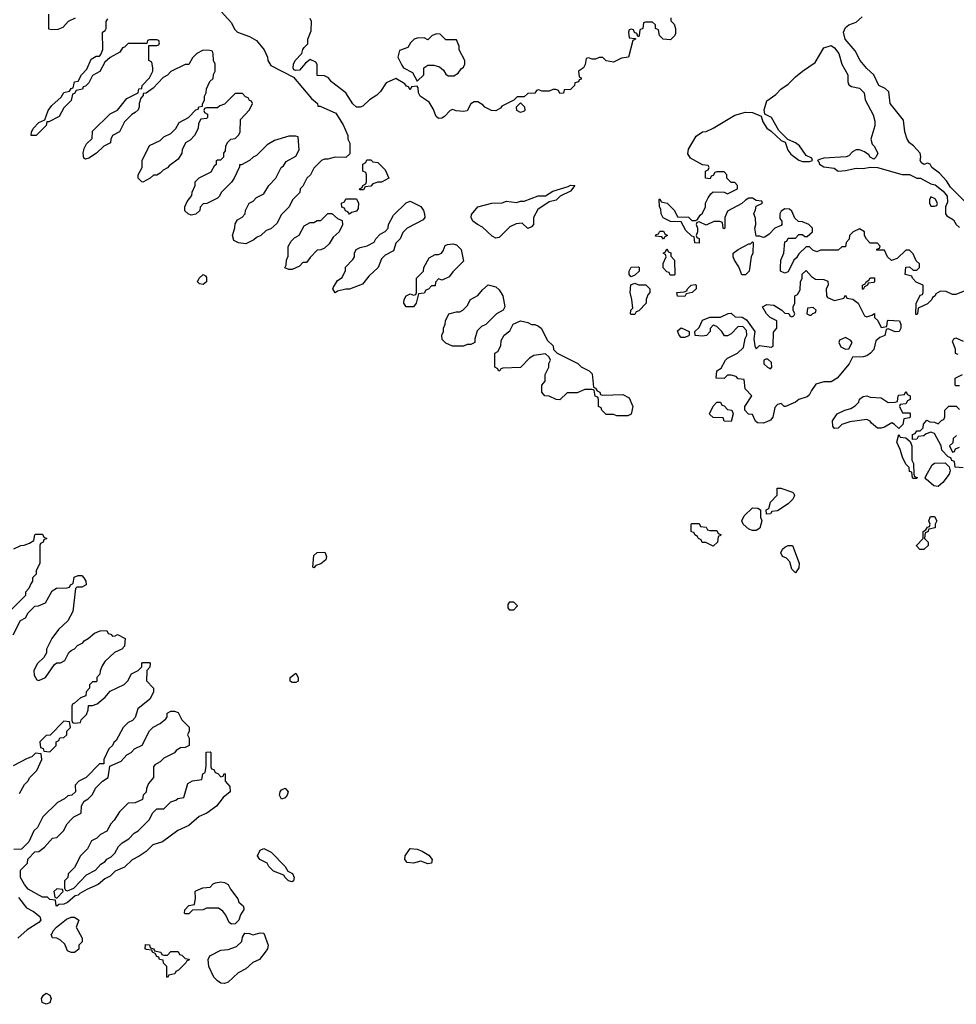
# Model space of a CAD drawing. Header units: inches. Extents: x 2701323 to 2964515, y 494916 to 722124.
# Tile 229 of 256: x 2800542 to 2805792, y 620258 to 625779. Entities that reach past the tile are written whole.
import ezdxf

# ---------------------------------------------------------------- set-up
doc = ezdxf.new("R2010")
doc.units = ezdxf.units.IN
doc.header["$MEASUREMENT"] = 0
doc.layers.add('C8602', color=7, linetype='Continuous')

msp = doc.modelspace()

# ---------------------------------------------------------------- linework, layer by layer
at = {"layer": 'C8602', "color": 2, "elevation": 2}
for points in [[(2801650, 625846.8), (2801730, 625762), (2801746.4, 625726.4), (2801762, 625710), (2801830, 625684.7), (2801870, 625662), (2801912, 625610), (2801931.3, 625570), (2801932, 625550), (2801950, 625522), (2802076.9, 625456.9), (2802178, 625338), (2802212, 625310), (2802214, 625294), (2802226, 625294), (2802314.4, 625254.4), (2802356, 625190), (2802382, 625130), (2802382, 625110), (2802392.7, 625087.3), (2802392.7, 625027.3), (2802370, 625006), (2802310, 625008), (2802270, 624998), (2802250, 624998), (2802234, 624990), (2802190, 624946), (2802172, 624910), (2802152, 624890), (2802130, 624846), (2802114, 624830), (2802112, 624810), (2802071.6, 624768.4), (2802052, 624730), (2802010, 624686), (2801983.6, 624636.4), (2801950, 624606), (2801923.6, 624596.4), (2801894, 624570), (2801870, 624558), (2801855.3, 624544.7), (2801810, 624522), (2801768.7, 624528.7), (2801742, 624542), (2801735.3, 624570), (2801748.4, 624611.6), (2801750, 624634), (2801763.1, 624656.9), (2801788.4, 624671.6), (2801806, 624690), (2801808, 624710), (2801828, 624750), (2801850, 624762), (2801870, 624782), (2801910, 624802), (2801938, 624850), (2801978, 624890), (2802008, 624950), (2802020.4, 624959.6), (2802036.4, 624983.6), (2802090, 625014), (2802108, 625050), (2802102, 625122), (2802090, 625126), (2802050, 625126), (2801970, 625102), (2801930, 625078), (2801870, 625018), (2801851.1, 625008.9), (2801830.9, 624989.1), (2801786, 624966), (2801774, 624966), (2801774, 624954), (2801744.7, 624890), (2801730, 624868), (2801672, 624810), (2801662, 624790), (2801650, 624778), (2801591.6, 624748.4), (2801570, 624746), (2801552.7, 624727.3), (2801552, 624710), (2801530, 624688.7), (2801503.1, 624683.1), (2801486, 624690), (2801468, 624708), (2801468, 624730), (2801480.4, 624759.6), (2801507.3, 624792.7), (2801508.4, 624811.6), (2801526, 624850), (2801526, 624870), (2801547.3, 624892.7), (2801614.6, 624925.4), (2801636.4, 624963.6), (2801646, 624970), (2801646, 624990), (2801650, 624994), (2801670, 624994), (2801686, 625010), (2801686, 625030), (2801696.4, 625043.6), (2801698, 625070), (2801706, 625090), (2801726, 625110), (2801750, 625114), (2801770, 625134), (2801778, 625150), (2801780.4, 625219.6), (2801830, 625274), (2801846, 625310), (2801842, 625322), (2801830, 625326), (2801822, 625342), (2801807.3, 625347.3), (2801790, 625366), (2801750, 625366), (2801690, 625306), (2801663.6, 625296.4), (2801650, 625286), (2801590, 625286), (2801578, 625282), (2801574, 625270), (2801578, 625258), (2801594, 625250), (2801594, 625230), (2801590, 625226), (2801558, 625222), (2801543.6, 625196.4), (2801542, 625170), (2801522, 625130), (2801496.9, 625103.1), (2801471.6, 625088.4), (2801452, 625050), (2801451.3, 625030), (2801430, 624998), (2801379.6, 624960.4), (2801370, 624948), (2801345.4, 624934.6), (2801330, 624918), (2801310, 624908), (2801292.7, 624907.3), (2801274, 624890), (2801231.6, 624868.4), (2801226, 624870), (2801206, 624890), (2801206, 624910), (2801228, 624950), (2801228, 624990), (2801270, 625074), (2801330, 625102), (2801350, 625122), (2801390, 625142), (2801418, 625170), (2801436.4, 625203.6), (2801488.4, 625231.6), (2801530, 625274), (2801542, 625278), (2801546, 625290), (2801566, 625294), (2801566, 625306), (2801578, 625330), (2801578, 625350), (2801588, 625370), (2801588.4, 625391.6), (2801607.3, 625432.7), (2801626, 625450), (2801628.4, 625471.6), (2801638, 625490), (2801638, 625530), (2801628, 625550), (2801627.3, 625587.3), (2801622, 625602), (2801607.3, 625607.3), (2801570, 625608), (2801534, 625590), (2801510, 625566), (2801490, 625528), (2801470, 625528), (2801390, 625488), (2801370.9, 625469.1), (2801345.4, 625454.6), (2801290, 625395.3), (2801250, 625368), (2801234, 625366), (2801234, 625354), (2801221, 625339), (2801211.3, 625310), (2801211.3, 625290), (2801205.4, 625274.6), (2801190, 625258), (2801170, 625248), (2801130, 625206), (2801102, 625150), (2801062, 625130), (2801052, 625110), (2801051.1, 625088.9), (2801014, 625070), (2800972, 625030), (2800930, 625002), (2800910, 624998), (2800902, 625002), (2800898, 625030), (2800903.1, 625056.9), (2800916.4, 625083.6), (2800947.3, 625112.7), (2800950, 625154), (2801048.9, 625251.1), (2801090, 625272), (2801143.1, 625336.9), (2801206, 625370), (2801208.9, 625391.1), (2801226, 625394), (2801228, 625410), (2801270, 625454), (2801288, 625490), (2801288, 625510), (2801282, 625542), (2801266, 625550), (2801266, 625634), (2801310, 625634), (2801322, 625638), (2801326, 625650), (2801322, 625662), (2801310, 625666), (2801270, 625666), (2801258, 625662), (2801254, 625646), (2801150, 625646), (2801130, 625626), (2801118, 625622), (2801103.6, 625596.4), (2801050, 625568), (2801019.6, 625540.4), (2800991.3, 625488.7), (2800950, 625466), (2800930, 625426), (2800910, 625406), (2800898, 625402), (2800894, 625390), (2800858, 625382), (2800850, 625366), (2800838, 625362), (2800830, 625326), (2800790, 625286), (2800763.6, 625236.4), (2800706, 625206), (2800694, 625206), (2800690, 625186), (2800634, 625130), (2800606, 625130), (2800608, 625148), (2800618, 625170), (2800650, 625202), (2800682, 625218), (2800702, 625270), (2800722, 625298), (2800774.6, 625345.4), (2800788.7, 625371.3), (2800822, 625378), (2800830, 625394), (2800842, 625398), (2800848.4, 625431.6), (2800870, 625434), (2800888, 625470), (2800919, 625501), (2800942, 625558), (2800970, 625574), (2800990, 625574), (2800996.4, 625583.6), (2801007.3, 625612.7), (2801006, 625710), (2801022, 625718), (2801026, 625730), (2801026, 625770), (2801036.4, 625783.6)], [(2800852.7, 625787.3), (2800814, 625770), (2800783.6, 625736.4), (2800756, 625724), (2800722, 625722), (2800706, 625726), (2800706, 625810)], [(2804191.3, 625790), (2804192, 625772), (2804210, 625754), (2804218, 625730), (2804218, 625702), (2804214, 625690), (2804190, 625666), (2804148, 625670), (2804128, 625690), (2804122, 625722), (2804106, 625730), (2804106, 625750), (2804090, 625766), (2804050, 625766), (2804038, 625762), (2804034, 625730), (2804018, 625722), (2804014, 625690), (2804010, 625686), (2804006, 625686), (2804002, 625702), (2803987.3, 625707.3), (2803982, 625722), (2803970, 625726), (2803958, 625722), (2803954, 625710), (2803958, 625678), (2803994, 625674), (2803994, 625670), (2803978, 625662), (2803954, 625570), (2803916, 625564), (2803870, 625542), (2803830, 625548), (2803810, 625568), (2803790, 625568), (2803770, 625558), (2803750, 625558), (2803730, 625566), (2803718, 625562), (2803711.6, 625528.4), (2803702, 625510), (2803674, 625490), (2803678, 625458), (2803690, 625454), (2803690, 625446), (2803678, 625442), (2803674, 625430), (2803654, 625426), (2803652, 625410), (2803630, 625388.7), (2803594, 625386), (2803590, 625368), (2803570, 625366), (2803562, 625382), (2803547.3, 625387.3), (2803530, 625388), (2803510, 625378), (2803470, 625378), (2803450, 625386), (2803438, 625382), (2803430, 625368), (2803390, 625366), (2803370, 625346), (2803330, 625346), (2803312.7, 625327.3), (2803244.7, 625295.3), (2803236.9, 625283.1), (2803210, 625268.7), (2803186, 625270), (2803150, 625288), (2803140.4, 625300.4), (2803110, 625318), (2803090, 625318), (2803071.6, 625308.4), (2803050, 625268), (2803030, 625264), (2802988, 625268), (2802970, 625275.3), (2802954, 625270), (2802923.6, 625236.4), (2802907.3, 625227.3), (2802890, 625226), (2802876.4, 625236.4), (2802860.2, 625280.2), (2802837.2, 625317.2), (2802786, 625350), (2802778, 625370), (2802776.4, 625396.4), (2802770, 625406), (2802738, 625402), (2802730, 625386), (2802722, 625402), (2802710, 625406), (2802700.4, 625420.4), (2802650, 625448.7), (2802595.3, 625424.7), (2802564, 625376), (2802543.5, 625356.5), (2802502, 625330), (2802465.4, 625294.6), (2802450, 625288.7), (2802430, 625288.7), (2802410, 625308), (2802369.4, 625369.4), (2802289, 625430), (2802273.2, 625453.2), (2802250, 625464), (2802210, 625466), (2802209, 625529), (2802202, 625542), (2802170, 625555.3), (2802144.1, 625535.9), (2802110, 625497.2), (2802090, 625494), (2802078, 625498), (2802074, 625510), (2802076, 625530), (2802086, 625550), (2802124, 625590), (2802128.7, 625611.3), (2802136.4, 625623.6), (2802156.4, 625643.6), (2802158, 625670), (2802176.4, 625716.4), (2802178, 625770), (2802170, 625786)], [(2805839.6, 624759.6), (2805759.3, 624839.3), (2805736.6, 624876.6), (2805698.4, 624918.4), (2805655.3, 624950), (2805646, 624970), (2805630, 624975.3), (2805610, 624968), (2805596.4, 624976.4), (2805589.1, 624989.1), (2805594, 625010), (2805589, 625030), (2805552.9, 625072.9), (2805530, 625089), (2805517.2, 625110), (2805502.7, 625150), (2805495.1, 625215.1), (2805420.9, 625310), (2805414.2, 625374.2), (2805393.8, 625393.8), (2805357.2, 625410), (2805329, 625470), (2805290, 625505.2), (2805253.2, 625550), (2805224.8, 625604.8), (2805169.6, 625669.6), (2805159.3, 625710), (2805170, 625736), (2805190, 625750.8), (2805230, 625764.7), (2805264.7, 625795.3)], [(2805850, 624262.7), (2805790, 624239), (2805770, 624238), (2805734.6, 624254.6), (2805703.6, 624256.4), (2805678, 624242), (2805674, 624230), (2805658, 624222), (2805654, 624210), (2805630, 624186), (2805578, 624162), (2805574, 624130), (2805570, 624126), (2805566, 624126), (2805567.3, 624187.3), (2805590, 624234), (2805602, 624238), (2805606, 624250), (2805606, 624290), (2805567.3, 624307.3), (2805546, 624330), (2805542, 624342), (2805506, 624350), (2805510, 624392), (2805530, 624394), (2805550, 624374), (2805570, 624374), (2805586, 624390), (2805586, 624410), (2805567.3, 624427.3), (2805550, 624466), (2805530, 624486), (2805510, 624486), (2805459.8, 624440.2), (2805428.4, 624428.4), (2805406, 624450), (2805390, 624486), (2805347.3, 624487.3), (2805347.3, 624492.7), (2805362, 624498), (2805366, 624510), (2805350, 624526), (2805310, 624526), (2805288.4, 624548.4), (2805278, 624570), (2805278, 624590), (2805250, 624606), (2805214, 624590), (2805194, 624570), (2805191.6, 624548.4), (2805174, 624530), (2805170, 624506), (2805150, 624506), (2805130, 624486), (2805030, 624486), (2805010, 624478), (2804987.3, 624487.3), (2804970, 624506), (2804950, 624506), (2804910, 624466), (2804896.9, 624443.1), (2804882, 624430), (2804850, 624366), (2804830, 624358), (2804806, 624370), (2804806, 624390), (2804808.4, 624431.6), (2804826, 624470), (2804830, 624534), (2804842, 624538), (2804850, 624554), (2804890, 624554), (2804910, 624574), (2804930, 624574), (2804943.6, 624563.6), (2804956.4, 624563.6), (2804986, 624590), (2804986, 624610), (2804966, 624630), (2804930, 624646), (2804907.3, 624647.3), (2804887.3, 624667.3), (2804870, 624706), (2804856.4, 624716.4), (2804830, 624718), (2804810, 624706), (2804802, 624690), (2804803.6, 624663.6), (2804814, 624650), (2804814, 624630), (2804810, 624626), (2804774, 624610), (2804743.6, 624576.4), (2804719.6, 624560.4), (2804710, 624558), (2804690, 624566), (2804670, 624566), (2804662, 624610), (2804668, 624630), (2804667.3, 624667.3), (2804658, 624690), (2804667.3, 624712.7), (2804670, 624734), (2804706, 624750), (2804702, 624762), (2804670, 624766), (2804650, 624778), (2804630, 624778), (2804610, 624768), (2804590, 624748), (2804510, 624706), (2804494, 624670), (2804494, 624610), (2804490, 624606), (2804486, 624610), (2804482, 624642), (2804467.3, 624647.3), (2804432.7, 624647.3), (2804390, 624628), (2804350, 624646), (2804338, 624642), (2804334, 624630), (2804342, 624610), (2804342, 624590), (2804334, 624570), (2804338, 624558), (2804351.6, 624551.6), (2804350, 624526), (2804327.3, 624527.3), (2804322, 624562), (2804310, 624566), (2804276.4, 624596.4), (2804250, 624646), (2804190, 624648), (2804148.7, 624668.7), (2804138, 624690), (2804136.4, 624716.4), (2804128, 624730), (2804126, 624770), (2804130, 624774), (2804138, 624758), (2804171.1, 624751.1), (2804212, 624710), (2804230, 624674), (2804290, 624672), (2804310, 624654), (2804330, 624654), (2804342, 624658), (2804356.4, 624683.6), (2804370, 624694), (2804386, 624730), (2804386, 624750), (2804400.4, 624779.6), (2804416.4, 624803.6), (2804430, 624814), (2804490, 624812), (2804510, 624802), (2804566, 624830), (2804566, 624850), (2804550, 624866), (2804530, 624866), (2804506, 624890), (2804506, 624910), (2804490, 624926), (2804450, 624926), (2804438, 624922), (2804430, 624906), (2804418, 624902), (2804412.7, 624887.3), (2804386, 624890), (2804386, 624930), (2804402, 624938), (2804406, 624950), (2804402, 624962), (2804370, 624966), (2804302, 625002), (2804288, 625028), (2804290, 625054), (2804333.6, 625126.4), (2804370, 625151.3), (2804390, 625152), (2804430, 625171.3), (2804550, 625244.7), (2804610, 625261), (2804650, 625258.8), (2804698, 625238), (2804707.1, 625207.1), (2804730, 625171.3), (2804754.8, 625154.8), (2804810, 625102), (2804832, 625092), (2804847.1, 625047.1), (2804864.5, 625024.5), (2804910, 624991.3), (2804930, 624984.7), (2804970, 624984.7), (2804986, 624990), (2804982, 625002), (2804950, 625018), (2804912.3, 625072.3), (2804890, 625089), (2804848, 625108), (2804797.2, 625157.2), (2804755.3, 625230), (2804718, 625250), (2804714.6, 625274.6), (2804730, 625324.7), (2804780.2, 625359.8), (2804808.7, 625390), (2804850, 625418), (2804890, 625458.8), (2804930, 625491), (2805000.2, 625539.8), (2805050, 625621), (2805090, 625634.8), (2805110, 625621), (2805134, 625590), (2805150.8, 625530), (2805184.7, 625470), (2805184.7, 625430), (2805190, 625414), (2805205.4, 625405.4), (2805250, 625396), (2805274.8, 625370), (2805282, 625330), (2805325.4, 625245.4), (2805336, 625210), (2805335.3, 625184.7), (2805312, 625110), (2805321, 625081), (2805332, 625070), (2805352, 625030), (2805342, 625010), (2805330, 624998), (2805310, 625008), (2805302, 625022), (2805278, 625038), (2805250, 625049), (2805230, 625048.7), (2805210, 625038), (2805190, 625015.3), (2805174, 625010), (2805050, 625002.7), (2805024.7, 624995.3), (2805014, 624990), (2805022, 624982), (2805024.7, 624970), (2805050, 624954.8), (2805107.1, 624947.1), (2805130.7, 624930.7), (2805170, 624933.4), (2805230, 624946.8), (2805270, 624944), (2805310, 624952), (2805350, 624951.3), (2805488.4, 624911.6), (2805530, 624911.3), (2805570, 624891.3), (2805590.7, 624890.7), (2805650, 624858.8), (2805672.7, 624852.7), (2805718, 624818), (2805741, 624790), (2805743.6, 624756.4), (2805732, 624730), (2805732, 624690), (2805739.6, 624679.6), (2805776.9, 624656.9), (2805791.6, 624631.6), (2805810, 624614)], [(2805802, 623902), (2805788.4, 623908.4), (2805787.3, 623932.7), (2805770, 623974), (2805778, 623990), (2805790, 623994.8), (2805830, 623976)], [(2805810, 623726), (2805790, 623726), (2805786, 623730), (2805786, 623770), (2805826, 623790)], [(2805830, 623266), (2805786, 623270), (2805782, 623302), (2805767.3, 623307.3), (2805762, 623322), (2805747.3, 623327.3), (2805710, 623366), (2805708, 623390), (2805670, 623458), (2805650, 623466), (2805623.6, 623456.4), (2805610, 623446), (2805578, 623442), (2805570, 623428), (2805546, 623426), (2805547.3, 623452.7), (2805562, 623458), (2805570, 623474), (2805590, 623474), (2805606, 623490), (2805608.4, 623511.6), (2805627.3, 623532.7), (2805643.6, 623523.6), (2805670, 623522), (2805690, 623514), (2805710, 623534), (2805722, 623538), (2805727.3, 623552.7), (2805728, 623590), (2805750, 623612), (2805791.6, 623611.6), (2805810, 623594)], [(2805792.7, 623447.3), (2805774, 623430), (2805772.7, 623407.3), (2805754, 623390), (2805770, 623354), (2805782, 623358), (2805787.3, 623372.7), (2805810, 623382)], [(2800510, 622812), (2800548.4, 622831.6), (2800567.3, 622832.7), (2800596.4, 622843.6), (2800622, 622858), (2800626, 622890), (2800630, 622894), (2800670, 622894), (2800678, 622878), (2800694, 622870), (2800678, 622862), (2800674, 622850), (2800658, 622842), (2800654, 622830), (2800654, 622730), (2800634, 622690), (2800634, 622670), (2800614, 622650), (2800614, 622630), (2800603.6, 622616.4), (2800594, 622590), (2800574, 622570), (2800574, 622550), (2800494, 622470)], [(2800506, 622330), (2800546, 622410), (2800574.6, 622425.4), (2800590, 622454), (2800626, 622490), (2800647.3, 622492.7), (2800686, 622510), (2800723.1, 622576.9), (2800748.9, 622591.1), (2800807.3, 622592.7), (2800822, 622598), (2800826, 622610), (2800842, 622618), (2800847.3, 622652.7), (2800870, 622662), (2800890, 622662), (2800902, 622650), (2800912, 622630), (2800914, 622610), (2800890, 622598), (2800862, 622598), (2800854, 622590), (2800839.6, 622460.4), (2800811.1, 622408.9), (2800759.6, 622360.4), (2800722, 622310), (2800692, 622250), (2800691.6, 622228.4), (2800678, 622202), (2800642, 622170), (2800622, 622130), (2800623.6, 622103.6), (2800638, 622078), (2800650, 622074), (2800686, 622090), (2800736.4, 622163.6), (2800750, 622172), (2800770, 622172), (2800794.6, 622185.4), (2800818, 622230), (2800830, 622242), (2800848.4, 622251.6), (2800866, 622270), (2800895.3, 622284.7), (2800903.1, 622296.9), (2800926, 622310), (2800960.4, 622339.6), (2800992.7, 622352.7), (2801030, 622354), (2801038, 622338), (2801052.7, 622332.7), (2801062, 622322), (2801076.4, 622323.6), (2801090, 622332), (2801134, 622310), (2801130, 622266), (2801114, 622250), (2801074, 622230), (2801019.6, 622180.4), (2801003.6, 622156.4), (2800992.7, 622127.3), (2800991.6, 622108.4), (2800974, 622090), (2800974, 622070), (2800970, 622066), (2800950, 622066), (2800934, 622050), (2800934, 622030), (2800914, 622010), (2800912.7, 621987.3), (2800883.6, 621976.4), (2800850, 621946), (2800838, 621942), (2800834, 621930), (2800834, 621850), (2800838, 621838), (2800850, 621834), (2800882, 621838), (2800887.3, 621852.7), (2800916.4, 621883.6), (2800926, 621910), (2800927.3, 621932.7), (2800950, 621934), (2800976.4, 621943.6), (2801020.4, 621979.6), (2801050, 622014), (2801128.4, 622051.6), (2801148.4, 622071.6), (2801168.9, 622111.1), (2801206, 622130), (2801226, 622150), (2801226, 622170), (2801230, 622174), (2801270, 622174), (2801274, 622170), (2801271.3, 622148.7), (2801254, 622130), (2801252.7, 622072.7), (2801291.6, 622031.6), (2801291.6, 622008.4), (2801271.1, 621968.9), (2801204.7, 621915.3), (2801190, 621866), (2801174, 621850), (2801150, 621838), (2801122, 621810), (2801083.6, 621736.4), (2801070, 621726), (2801062, 621710), (2801042, 621690), (2801014, 621630), (2801012.7, 621607.3), (2800990, 621606), (2800914, 621530), (2800874, 621510), (2800852.7, 621487.3), (2800854, 621450), (2800834, 621430), (2800812.7, 621427.3), (2800794, 621410), (2800754, 621390), (2800672, 621310), (2800642, 621250), (2800622, 621230), (2800594, 621170), (2800552.7, 621127.3), (2800510, 621126)], [(2800540.4, 621439.6), (2800569.1, 621490.9), (2800588, 621510), (2800598, 621530), (2800638, 621570), (2800666, 621630), (2800662, 621662), (2800630, 621666), (2800610, 621646), (2800583.6, 621636.4), (2800505.4, 621594.6)], [(2800536.1, 620856.1), (2800579.8, 620799.8), (2800618.8, 620778.8), (2800654, 620750), (2800660.7, 620730), (2800650, 620717.2), (2800584.4, 620675.6), (2800532, 620628)]]:
    msp.add_lwpolyline(points, dxfattribs=at)
for points in [[(2802879.6, 625700.4), (2802854, 625690), (2802830, 625666), (2802810, 625678), (2802770, 625675.3), (2802754, 625670), (2802732, 625650), (2802716.9, 625623.1), (2802670, 625606), (2802662, 625570), (2802683.6, 625523.6), (2802694, 625510), (2802743.6, 625483.6), (2802770, 625434), (2802808, 625470), (2802808, 625510), (2802830, 625524.7), (2802863.6, 625523.6), (2802895.3, 625515.3), (2802916.9, 625496.9), (2802930, 625474), (2802943.6, 625463.6), (2802976.4, 625463.6), (2803000.4, 625479.6), (2803016.4, 625503.6), (2803030, 625514), (2803038, 625530), (2803038, 625550), (2803006, 625610), (2803006, 625630), (2802990, 625666), (2802930, 625666), (2802898, 625698)], [(2803350, 625258), (2803328, 625270), (2803326, 625290), (2803350, 625314), (2803371.6, 625291.6), (2803374, 625270), (2803370, 625266)], [(2802450, 624826), (2802446, 624830), (2802462, 624838), (2802466, 624850), (2802482, 624858), (2802486, 624870), (2802486, 624910), (2802482, 624922), (2802466, 624930), (2802466, 624970), (2802482, 624978), (2802487.3, 624992.7), (2802510, 624994), (2802522, 624982), (2802550, 624978), (2802590, 624938), (2802612, 624890), (2802570, 624868), (2802550, 624868), (2802522, 624858), (2802510, 624846), (2802478, 624842), (2802470, 624826)], [(2803390, 624608), (2803358, 624638), (2803325.4, 624634.6), (2803290, 624618), (2803230, 624558), (2803210, 624554), (2803190, 624566), (2803136.6, 624616.6), (2803109, 624630), (2803082.7, 624650), (2803073.2, 624670), (2803074, 624686), (2803109.4, 624730.6), (2803189.3, 624750.7), (2803247.3, 624752.7), (2803270, 624762), (2803326, 624754), (2803350, 624762), (2803370, 624762), (2803448.9, 624791.1), (2803490, 624791.3), (2803530, 624818), (2803616.4, 624843.6), (2803630, 624852), (2803654, 624850), (2803630, 624818), (2803571.1, 624788.9), (2803550, 624768), (2803510, 624758), (2803445.4, 624714.6), (2803422, 624670), (2803422, 624630), (2803410, 624618)], [(2802310, 624248), (2802298, 624270), (2802300.4, 624279.6), (2802323.1, 624316.9), (2802350, 624334), (2802367.3, 624372.7), (2802368.7, 624391.3), (2802410, 624434), (2802418, 624450), (2802418, 624470), (2802428.9, 624491.1), (2802450, 624502), (2802490, 624511.3), (2802528.4, 624531.6), (2802538, 624550), (2802563.1, 624576.9), (2802590, 624592), (2802608, 624610), (2802608.9, 624631.1), (2802636.4, 624683.6), (2802708.4, 624751.6), (2802730, 624762), (2802790, 624731), (2802804.7, 624710), (2802811.3, 624690), (2802812, 624670), (2802803.6, 624656.4), (2802714, 624610), (2802690, 624586), (2802674, 624550), (2802650, 624526), (2802636.9, 624483.1), (2802590, 624458), (2802570, 624438), (2802550.9, 624389.1), (2802499.6, 624340.4), (2802463.6, 624296.4), (2802390, 624268.7), (2802370, 624268.7), (2802323.6, 624256.4)], [(2802390, 624688), (2802382, 624702), (2802367.3, 624707.3), (2802362, 624722), (2802347.3, 624727.3), (2802346, 624750), (2802362, 624758), (2802370, 624774), (2802430, 624774), (2802442, 624750), (2802439.6, 624720.4), (2802430, 624706), (2802402, 624698)], [(2805650, 624786), (2805642, 624770), (2805642, 624750), (2805650, 624734), (2805670, 624734), (2805682, 624738), (2805686, 624750), (2805674, 624774)], [(2802050, 624378), (2802028.4, 624388.4), (2802036.4, 624403.6), (2802038, 624430), (2802047.3, 624452.7), (2802047.3, 624507.3), (2802063.1, 624536.9), (2802083.1, 624556.9), (2802108.4, 624571.6), (2802136.4, 624623.6), (2802170, 624642), (2802190, 624642), (2802210, 624654), (2802230, 624654), (2802270, 624692), (2802292, 624692), (2802323.6, 624663.6), (2802350, 624654), (2802351.1, 624628.9), (2802332, 624590), (2802299.6, 624560.4), (2802276.9, 624523.1), (2802250, 624498), (2802230, 624488), (2802210, 624486), (2802170, 624446), (2802150, 624418), (2802130, 624418), (2802110, 624398), (2802090, 624388), (2802070, 624378)], [(2804150, 624548), (2804142, 624562), (2804106, 624566), (2804110, 624574), (2804122, 624578), (2804130, 624594), (2804150, 624594), (2804158, 624578), (2804174, 624570), (2804158, 624562)], [(2802910, 624318), (2802890, 624326), (2802872.7, 624307.3), (2802870, 624286), (2802850, 624286), (2802832.7, 624267.3), (2802818, 624262), (2802810, 624246), (2802778, 624242), (2802764.7, 624190), (2802750, 624168.7), (2802709, 624169), (2802695.3, 624190), (2802698, 624210), (2802708.9, 624231.1), (2802730, 624242), (2802750, 624234), (2802762, 624238), (2802766, 624250), (2802766, 624330), (2802806, 624370), (2802808, 624390), (2802836.4, 624443.6), (2802870, 624462), (2802890, 624462), (2802906, 624470), (2802916.4, 624483.6), (2802927.3, 624512.7), (2802940.4, 624519.6), (2802970, 624522), (2802990, 624516), (2803016, 624490), (2803030, 624426), (2802970, 624366), (2802950, 624338)], [(2804610, 624348), (2804589.3, 624349.3), (2804573.6, 624393.6), (2804548.7, 624430), (2804542, 624450), (2804542, 624470), (2804570, 624491.3), (2804630, 624522), (2804638, 624522), (2804650, 624534), (2804654, 624530), (2804652, 624470), (2804642, 624450), (2804631.3, 624370)], [(2804210, 624346), (2804187.3, 624347.3), (2804182, 624362), (2804170, 624366), (2804148.4, 624388.4), (2804148.4, 624411.6), (2804166, 624450), (2804162, 624462), (2804148, 624470), (2804162, 624478), (2804170, 624494), (2804178, 624478), (2804192, 624472), (2804192.7, 624452.7), (2804211.6, 624431.6), (2804214, 624350)], [(2803970, 624338), (2803958, 624350), (2803958, 624370), (2803970, 624392), (2804010, 624394), (2804014, 624390), (2804014, 624370), (2803990, 624346)], [(2805110, 624204.7), (2805162, 624218), (2805170, 624234), (2805178, 624218), (2805212.7, 624212.7), (2805242, 624190), (2805278, 624118), (2805290, 624114), (2805318, 624122), (2805332.7, 624132.7), (2805334, 624110), (2805351.6, 624091.6), (2805370, 624054), (2805402, 624058), (2805406, 624090), (2805410, 624094), (2805474, 624090), (2805482, 624070), (2805482, 624050), (2805472, 624030), (2805448.9, 624028.9), (2805410, 624046), (2805398, 624042), (2805391.1, 624008.9), (2805363.6, 623996.4), (2805341, 623979), (2805330.5, 623929.5), (2805311.3, 623910), (2805290, 623895.3), (2805270, 623888.7), (2805210, 623886), (2805192, 623850), (2805124.7, 623770), (2805090, 623749), (2805048.9, 623748.9), (2805005.2, 623734.8), (2804979.8, 623700.2), (2804967.1, 623672.9), (2804956.3, 623663.7), (2804910, 623649.2), (2804890, 623634), (2804834, 623610), (2804828, 623610), (2804810, 623628), (2804790, 623622), (2804775.3, 623604.7), (2804764, 623550), (2804750, 623533.2), (2804730, 623523.7), (2804710, 623516), (2804678, 623518), (2804667.3, 623527.3), (2804650, 623566), (2804627.3, 623567.3), (2804606, 623590), (2804606, 623610), (2804646, 623670), (2804608.4, 623708.4), (2804602, 623762), (2804570, 623766), (2804558, 623778), (2804530, 623786), (2804510, 623786), (2804490, 623768), (2804446, 623770), (2804449.1, 623810.9), (2804474.6, 623825.4), (2804498, 623870), (2804510, 623882), (2804566, 623910), (2804599, 623941), (2804609.1, 623990.9), (2804618, 624010), (2804616.4, 624036.4), (2804596.4, 624056.4), (2804570, 624058), (2804530, 624018), (2804510, 624006), (2804492.7, 624007.3), (2804478, 624030), (2804450, 624058), (2804430, 624066), (2804412.7, 624047.3), (2804412, 624030), (2804390.9, 624009.1), (2804370, 624004), (2804328.4, 624008.4), (2804326, 624030), (2804350, 624054), (2804370, 624094), (2804410, 624111.3), (2804470, 624111.3), (2804512.7, 624132.7), (2804530, 624134), (2804552.7, 624112.7), (2804591.6, 624111.6), (2804616.9, 624096.9), (2804662, 624030), (2804658, 623990), (2804662, 623950), (2804670, 623934), (2804688, 623952), (2804756.4, 623943.6), (2804766, 623950), (2804767.3, 624027.3), (2804786, 624050), (2804786, 624090), (2804748.9, 624108.9), (2804728, 624130), (2804706, 624170), (2804730, 624182), (2804770, 624178), (2804814, 624150), (2804830, 624134), (2804852.7, 624132.7), (2804858, 624118), (2804870, 624114), (2804882, 624118), (2804886, 624130), (2804878, 624150), (2804878, 624170), (2804886, 624190), (2804886, 624230), (2804902, 624238), (2804916.4, 624263.6), (2804918, 624310), (2804928, 624330), (2804928.4, 624351.6), (2804950, 624372), (2804979.6, 624339.6), (2805003.6, 624323.6), (2805050, 624322), (2805072.7, 624312.7), (2805074, 624290), (2805062, 624270), (2805064.7, 624230), (2805070, 624222)], [(2801570, 624295.3), (2801550, 624298), (2801538, 624310), (2801548, 624330), (2801570, 624351.3), (2801583.6, 624343.6), (2801590, 624334), (2801590, 624308.7)], [(2804010, 624292), (2804052, 624292), (2804074, 624270), (2804074, 624250), (2804063.6, 624236.4), (2804054, 624210), (2804054, 624190), (2804012.7, 624147.3), (2803998, 624142), (2803990, 624126), (2803970, 624126), (2803966, 624130), (2803968, 624150), (2803978, 624162), (2803974, 624210), (2803964, 624250), (2803968.4, 624291.6), (2803990, 624302)], [(2805270, 624266), (2805266, 624270), (2805266, 624290), (2805282, 624298), (2805286, 624310), (2805302, 624318), (2805308.4, 624331.6), (2805332.7, 624332.7), (2805334, 624310), (2805330, 624306), (2805298, 624302), (2805294, 624290), (2805278, 624282)], [(2803030, 623948), (2802968.4, 623948.4), (2802930, 623966), (2802910, 623986), (2802908, 624010), (2802918, 624030), (2802918, 624050), (2802927.3, 624072.7), (2802928, 624090), (2802948, 624130), (2802990, 624142), (2803010, 624142), (2803026, 624150), (2803050, 624174), (2803068.9, 624211.1), (2803110, 624232), (2803136.4, 624263.6), (2803168.4, 624291.6), (2803210, 624281), (2803230, 624264.7), (2803250.8, 624230), (2803262, 624170), (2803252, 624150), (2803214, 624130), (2803154, 624070), (2803130, 624058), (2803105.4, 624034.6), (2803094, 623990), (2803094, 623970), (2803070, 623958), (2803050, 623958)], [(2804270, 624228), (2804228.4, 624228.4), (2804226, 624250), (2804267.3, 624252.7), (2804282, 624258), (2804286, 624270), (2804306, 624290), (2804330, 624294), (2804334, 624290), (2804334, 624270), (2804311.3, 624248.7), (2804278, 624242)], [(2804990, 624166), (2804958, 624162), (2804954, 624130), (2804970, 624122), (2804978, 624122), (2804987.3, 624132.7), (2805002, 624138), (2805006, 624150)], [(2803810, 623674), (2803923.1, 623676.9), (2803958.8, 623658.8), (2803978, 623610), (2803970, 623568), (2803950, 623558), (2803890, 623558), (2803870, 623566), (2803830, 623566), (2803806, 623590), (2803802, 623602), (2803786, 623610), (2803786, 623650), (2803782, 623662), (2803767.3, 623667.3), (2803762, 623702), (2803750, 623706), (2803710, 623706), (2803667.3, 623687.3), (2803610, 623686), (2803570, 623648), (2803548.9, 623648.9), (2803510, 623668), (2803486, 623670), (2803468, 623690), (2803468, 623730), (2803487.3, 623752.7), (2803488, 623790), (2803508, 623830), (2803508.4, 623851.6), (2803518, 623870), (2803510, 623886), (2803490, 623906), (2803423.6, 623896.4), (2803399.6, 623880.4), (2803350, 623828.7), (2803250, 623826), (2803238, 623822), (2803234, 623810), (2803226, 623810), (2803222, 623822), (2803206, 623830), (2803206, 623910), (2803222, 623918), (2803238, 623950), (2803240.4, 623979.6), (2803258, 624010), (2803290, 624034), (2803308.7, 624071.3), (2803348.9, 624091.1), (2803390, 624082), (2803411, 624071), (2803430, 624070.8), (2803450, 624061), (2803464.7, 624050), (2803501, 623981), (2803532, 623950), (2803534, 623930), (2803554, 623910), (2803670, 623851.3), (2803690, 623832), (2803734, 623810), (2803750, 623794), (2803758, 623718), (2803770, 623714), (2803778, 623698), (2803794, 623690), (2803798, 623678)], [(2804250, 623998), (2804238, 624010), (2804230, 624034), (2804250, 624052), (2804294, 624030), (2804294, 624010), (2804290, 624006), (2804270, 623998)], [(2805170, 623998), (2805138, 623982), (2805134, 623970), (2805145.4, 623945.4), (2805170, 623932), (2805190, 623934), (2805208, 623970), (2805200.4, 623980.4)], [(2804736.4, 623876.4), (2804723.6, 623876.4), (2804714, 623870), (2804714, 623850), (2804734, 623830), (2804750, 623822), (2804758, 623830), (2804756.4, 623856.4)], [(2805490, 623574), (2805530, 623574), (2805534, 623570), (2805534, 623550), (2805530, 623546), (2805498, 623542), (2805491.6, 623508.4), (2805470, 623486), (2805446, 623510), (2805430, 623518), (2805390, 623495.3), (2805371.3, 623488.7), (2805350, 623489), (2805316.4, 623516.4), (2805308.4, 623528.4), (2805290, 623538), (2805196, 623524), (2805151.1, 623508.9), (2805130, 623488.7), (2805110, 623486), (2805100.4, 623500.4), (2805098, 623530), (2805124, 623570), (2805168, 623590), (2805201.2, 623598.8), (2805226, 623614), (2805245.2, 623634.8), (2805250, 623651), (2805270, 623666), (2805290, 623670.7), (2805310, 623662.8), (2805370, 623658), (2805410, 623632), (2805450, 623634), (2805462, 623638), (2805466, 623670), (2805470, 623674), (2805502, 623678), (2805510, 623694), (2805518, 623678), (2805534, 623670), (2805534, 623650), (2805518, 623642), (2805510, 623626), (2805478, 623622), (2805474, 623610)], [(2804530, 623526), (2804490, 623528), (2804486, 623546), (2804428.7, 623548.7), (2804410, 623566), (2804408, 623570), (2804428.7, 623611.3), (2804450, 623634), (2804470, 623634), (2804478, 623618), (2804490, 623614), (2804510, 623594), (2804534, 623590), (2804542, 623570)], [(2805550, 623206), (2805546, 623210), (2805542, 623242), (2805530, 623246), (2805527.3, 623267.3), (2805510, 623286), (2805490, 623326), (2805478, 623370), (2805458, 623410), (2805470, 623454), (2805478, 623438), (2805510, 623434), (2805534, 623414), (2805542, 623390), (2805542, 623310), (2805552, 623290), (2805554, 623230), (2805558, 623218), (2805572.7, 623212.7), (2805570, 623206)], [(2805690, 623162), (2805666, 623166), (2805623.1, 623203.1), (2805618, 623210), (2805620.4, 623219.6), (2805656.4, 623283.6), (2805670, 623292), (2805730, 623294), (2805752.7, 623272.7), (2805758, 623250), (2805751.3, 623230), (2805716.8, 623183.2)], [(2804727.3, 623007.3), (2804726, 623030), (2804742, 623038), (2804750, 623074), (2804787.3, 623112.7), (2804787.3, 623152.7), (2804808, 623152), (2804874, 623130), (2804882, 623122), (2804884.7, 623110), (2804874.8, 623090), (2804850, 623064), (2804790, 623026), (2804758, 623022), (2804750, 623008)], [(2804650, 622915.3), (2804630, 622922), (2804598, 622950), (2804588.9, 622968.9), (2804602, 622998), (2804650, 623042), (2804679.6, 623039.6), (2804694, 623030), (2804694, 622990), (2804702, 622970), (2804690, 622928.7), (2804670, 622915.3)], [(2805610, 622808), (2805588.4, 622808.4), (2805568.4, 622828.4), (2805568.4, 622831.6), (2805606, 622870), (2805606, 622910), (2805622, 622918), (2805630, 622934), (2805642, 622938), (2805646, 622950), (2805638, 622970), (2805647.3, 622992.7), (2805670, 622994), (2805682, 622970), (2805674, 622950), (2805674, 622930), (2805638, 622922), (2805632.7, 622907.3), (2805618, 622902), (2805614, 622870), (2805634, 622850), (2805634, 622830)], [(2804410, 622914), (2804450, 622914), (2804458, 622898), (2804472.7, 622892.7), (2804470, 622886), (2804458, 622882), (2804454, 622850), (2804430, 622828), (2804387.3, 622847.3), (2804368.4, 622848.4), (2804362, 622862), (2804346, 622870), (2804342, 622882), (2804326, 622890), (2804322, 622902), (2804306, 622910), (2804306, 622950), (2804310, 622954), (2804350, 622954), (2804358, 622938), (2804390, 622934), (2804398, 622918)], [(2804890, 622678), (2804870, 622698), (2804859.3, 622739.3), (2804839.3, 622759.3), (2804818, 622770), (2804808.7, 622790), (2804818, 622810), (2804830, 622822), (2804850, 622831.3), (2804874, 622830), (2804910.9, 622730.9), (2804910, 622706)], [(2802190, 622706), (2802186, 622710), (2802190, 622774), (2802210, 622792), (2802252.7, 622792.7), (2802262, 622770), (2802258, 622750), (2802230, 622728), (2802202, 622718)], [(2803290, 622468), (2803280.4, 622480.4), (2803280.4, 622499.6), (2803290, 622514), (2803310, 622514), (2803330, 622494), (2803331.3, 622490), (2803310, 622469)], [(2802070, 622062), (2802058, 622070), (2802058, 622090), (2802090, 622114), (2802102, 622090), (2802102, 622070), (2802090, 622062)], [(2800810, 620894), (2800846, 620910), (2800916.4, 620983.6), (2800966, 621010), (2800996.4, 621043.6), (2801020.4, 621059.6), (2801030, 621072), (2801054.6, 621085.4), (2801074.6, 621105.4), (2801096.4, 621143.6), (2801116.4, 621163.6), (2801154.6, 621185.4), (2801183.1, 621216.9), (2801206, 621230), (2801270, 621294), (2801286, 621330), (2801310, 621354), (2801350, 621354), (2801390, 621394), (2801418, 621402), (2801428.4, 621411.6), (2801462, 621418), (2801484, 621496), (2801510, 621512), (2801562, 621518), (2801568.7, 621551.3), (2801582, 621558), (2801587.3, 621592.7), (2801587.3, 621672.7), (2801610, 621674), (2801614, 621670), (2801614, 621590), (2801618, 621578), (2801630, 621574), (2801638, 621558), (2801652.7, 621552.7), (2801670, 621534), (2801682, 621538), (2801687.3, 621552.7), (2801694, 621550), (2801694, 621510), (2801719.6, 621479.6), (2801722, 621450), (2801682.8, 621417.2), (2801646, 621370), (2801590.8, 621330), (2801548, 621312), (2801490, 621260.7), (2801428.1, 621231.9), (2801342.8, 621170), (2801288.2, 621151.8), (2801250, 621115.1), (2801211.6, 621088.4), (2801171.8, 621068.2), (2801130, 621027), (2801076.3, 621003.7), (2801050, 620976), (2801019.1, 620960.9), (2800981, 620930), (2800918.5, 620901.5), (2800879.8, 620880.2), (2800870, 620869.4), (2800853.7, 620866.3), (2800810, 620829.4), (2800790, 620819), (2800762, 620818), (2800750, 620808), (2800746, 620810), (2800742, 620842), (2800710, 620846), (2800698, 620858), (2800670, 620858), (2800590, 620904), (2800569, 620930), (2800546, 620970), (2800546, 621010), (2800586, 621050), (2800588.4, 621071.6), (2800627.3, 621112.7), (2800650, 621114), (2800680.4, 621139.6), (2800726, 621190), (2800750, 621194), (2800788.4, 621231.6), (2800808, 621270), (2800830, 621294), (2800846, 621310), (2800886, 621330), (2800888.4, 621371.6), (2800903.1, 621396.9), (2800926, 621410), (2800950, 621434), (2800966, 621470), (2801006, 621510), (2801038, 621530), (2801047.3, 621592.7), (2801110, 621622), (2801143.1, 621656.9), (2801166, 621670), (2801186, 621690), (2801228.4, 621711.6), (2801268.9, 621791.1), (2801290, 621812), (2801330, 621832), (2801360.4, 621859.6), (2801368, 621870), (2801368.9, 621891.1), (2801390, 621902), (2801410, 621902), (2801430, 621894), (2801450, 621854), (2801491.6, 621811.6), (2801492, 621790), (2801482, 621770), (2801492, 621750), (2801491.3, 621708.7), (2801470, 621698), (2801443.6, 621696.4), (2801419.6, 621680.4), (2801410, 621668), (2801350, 621638), (2801330, 621618), (2801299.6, 621600.4), (2801292, 621590), (2801292, 621530), (2801263.6, 621496.4), (2801252.7, 621467.3), (2801251.6, 621448.4), (2801234, 621430), (2801230, 621406), (2801190, 621388), (2801150, 621386), (2801102, 621338), (2801072, 621290), (2801052, 621270), (2801031.1, 621228.9), (2800994, 621210), (2800974, 621190), (2800944.7, 621175.3), (2800922, 621130), (2800882, 621090), (2800850, 621026), (2800814, 620990), (2800811.6, 620968.4), (2800794, 620950), (2800794, 620910), (2800798, 620898)], [(2800790, 621846), (2800712.7, 621767.3), (2800690, 621766), (2800654, 621730), (2800658, 621698), (2800672.7, 621692.7), (2800678, 621678), (2800710, 621674), (2800746, 621710), (2800746, 621730), (2800762, 621738), (2800767.3, 621752.7), (2800790, 621754), (2800806, 621770), (2800806, 621790), (2800826, 621810), (2800822, 621842)], [(2802010, 621408.7), (2801999, 621430), (2802002.7, 621450), (2802010, 621461), (2802030, 621470.7), (2802046, 621450), (2802041, 621430), (2802030, 621415.3)], [(2802070, 620944), (2802048.7, 620950), (2802030, 620968.7), (2802023.1, 620983.1), (2801965.1, 621005.1), (2801939, 621030), (2801929.1, 621049.1), (2801888, 621070), (2801875.3, 621090), (2801890, 621122), (2801910.9, 621130.9), (2801951.1, 621111.1), (2802030.8, 621030.8), (2802044.7, 621004.7), (2802070.8, 620990.8), (2802081, 620970), (2802076, 620950)], [(2802830, 621046), (2802790, 621061.2), (2802750, 621049.3), (2802713.2, 621053.2), (2802701.2, 621070), (2802702.7, 621090), (2802730, 621131), (2802770, 621127.3), (2802797.5, 621117.5), (2802834.6, 621094.6), (2802854, 621070), (2802850, 621049)], [(2801730, 620708), (2801716.4, 620716.4), (2801698, 620758), (2801680.4, 620780.4), (2801656.4, 620796.4), (2801590, 620798), (2801570, 620788), (2801510, 620786), (2801490, 620766), (2801470, 620766), (2801466, 620770), (2801468, 620788), (2801490, 620812), (2801522, 620818), (2801527.3, 620852.7), (2801526, 620890), (2801530, 620894), (2801568.4, 620911.6), (2801610, 620914), (2801627.3, 620932.7), (2801640.4, 620939.6), (2801670, 620944.7), (2801690, 620941), (2801710.6, 620930.6), (2801724.5, 620904.5), (2801764.7, 620850), (2801771.1, 620831.1), (2801794, 620810), (2801798, 620798), (2801798, 620790), (2801779.8, 620760.2), (2801770.8, 620729.2), (2801750, 620708.7)], [(2800750, 620906), (2800734, 620890), (2800738, 620858), (2800750, 620854), (2800786, 620890), (2800782, 620902)], [(2800850, 620548), (2800830, 620548.7), (2800810, 620558), (2800794.6, 620594.6), (2800770, 620618), (2800750, 620628), (2800726, 620630), (2800718, 620650), (2800724.7, 620655.3), (2800729.2, 620670), (2800749.2, 620690), (2800803.8, 620736.2), (2800830, 620747.3), (2800850, 620746), (2800874, 620730), (2800858, 620690), (2800891.6, 620628.4), (2800891.6, 620608.4), (2800874, 620590), (2800872.7, 620567.3)], [(2801690, 620374), (2801670, 620377.2), (2801650, 620389), (2801629.5, 620409.5), (2801602, 620470), (2801598, 620510), (2801608, 620530), (2801670, 620562), (2801710, 620564.7), (2801758, 620582), (2801788, 620610), (2801790, 620634), (2801804, 620656), (2801830, 620654.8), (2801850, 620646.8), (2801890, 620658.8), (2801910, 620656), (2801934, 620590), (2801930.8, 620570), (2801918.8, 620550), (2801886, 620510), (2801848.3, 620491.7), (2801810, 620457.2), (2801766, 620434), (2801710, 620382)], [(2801350, 620534), (2801370, 620534), (2801390, 620554), (2801430, 620554), (2801438, 620538), (2801450, 620534), (2801470, 620514), (2801491.6, 620511.6), (2801490, 620506), (2801478, 620502), (2801474, 620490), (2801432, 620450), (2801418, 620442), (2801410.7, 620429.3), (2801378, 620422), (2801370, 620408), (2801366, 620410), (2801366, 620470), (2801348.4, 620488.4), (2801346, 620506), (2801326, 620510), (2801322, 620522), (2801310, 620526), (2801302, 620542), (2801286, 620550), (2801282, 620562), (2801250, 620566), (2801246, 620570), (2801247.3, 620592.7), (2801270, 620591.3), (2801274, 620574), (2801294, 620570), (2801298, 620558), (2801334, 620550), (2801338, 620538)], [(2800690, 620258), (2800668, 620268), (2800664, 620290), (2800675.3, 620310), (2800690, 620321), (2800711.3, 620310), (2800718, 620290), (2800710, 620266)]]:
    msp.add_lwpolyline(points, close=True, dxfattribs=at)

doc.saveas('drawing.dxf')
